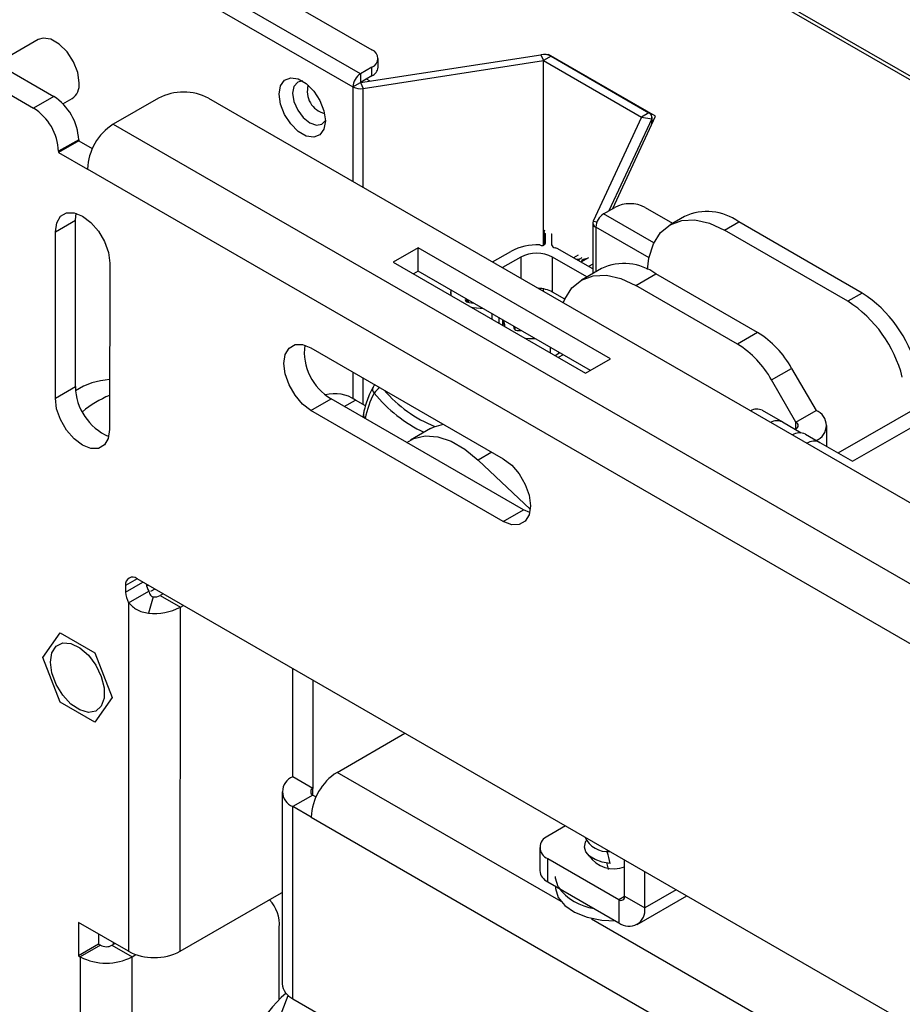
# Model space of a CAD drawing. Header units: millimetres. Extents: x 3619 to 4737, y 1503 to 2366.
# Tile 189 of 256: x 4450 to 4477, y 2203 to 2234. Entities that reach past the tile are written whole.
import ezdxf

# ---------------------------------------------------------------- set-up
doc = ezdxf.new("R2010")
doc.units = ezdxf.units.MM

msp = doc.modelspace()

# ---------------------------------------------------------------- linework, layer by layer
at = {"color": 7, "linetype": 'Continuous', "lineweight": 30}
for p, q in [((4415.3158, 2267.8653), (4644.0743, 2135.8058)), ((4644.2409, 2135.8223), (4415.4825, 2267.8818)), ((4405.1116, 2265.0205), (4460.5453, 2233.0193)), ((4460.1918, 2232.2709), (4404.2866, 2264.5443)), ((4403.8842, 2264.2323), (4459.9561, 2231.8627)), ((4450.1578, 2233.3359), (4448.866, 2232.5912)), ((4448.1275, 2233.0175), (4450.6419, 2231.5659)), ((4460.1918, 2231.9987), (4465.8014, 2232.8665)), ((4460.7406, 2232.475), (4460.7406, 2232.7472)), ((4465.8014, 2232.8665), (4465.8877, 2232.6806)), ((4466.1234, 2232.8167), (4465.8877, 2232.6806)), ((4466.0414, 2232.8753), (4465.9791, 2232.8656)), ((4469.3766, 2230.9499), (4466.0414, 2232.8753)), ((4466.0414, 2232.8753), (4466.0414, 2232.8513)), ((4466.1234, 2232.8167), (4469.1693, 2231.0583)), ((4447.5012, 2232.6565), (4450.0157, 2231.2049)), ((4460.5453, 2232.475), (4460.1918, 2232.2709)), ((4460.2781, 2231.8129), (4465.8877, 2232.6806)), ((4460.5453, 2232.2028), (4460.5453, 2232.475)), ((4465.8877, 2226.9316), (4465.8877, 2232.6806)), ((4465.8877, 2232.6806), (4468.9336, 2230.9222)), ((4460.1918, 2232.2709), (4460.1918, 2231.9987)), ((4460.5453, 2232.2028), (4460.1918, 2231.9987)), ((4459.9561, 2231.8627), (4460.1918, 2231.9987)), ((4460.1918, 2231.9987), (4460.2781, 2231.8129)), ((4450.6419, 2231.5659), (4450.0157, 2231.2049)), ((4450.9287, 2231.3371), (4451.215, 2231.5022)), ((4453.9072, 2231.5142), (4452.4979, 2230.7017)), ((4455.4637, 2231.5136), (4565.861, 2167.7827)), ((4468.9336, 2230.9222), (4467.4305, 2227.6838)), ((4468.0412, 2228.0729), (4469.3766, 2230.9499)), ((4469.1693, 2231.0583), (4468.9336, 2230.9222)), ((4468.9336, 2230.9222), (4469.2556, 2230.8724)), ((4469.2669, 2230.7137), (4469.2669, 2230.9222)), ((4452.4979, 2230.7017), (4564.4517, 2166.0722)), ((4469.2556, 2230.8724), (4467.9251, 2228.0058)), ((4469.277, 2230.7353), (4469.2669, 2230.7411)), ((4451.4197, 2230.2176), (4450.7935, 2229.8566)), ((4451.4197, 2230.1858), (4450.7935, 2229.8247)), ((4451.4197, 2230.2176), (4451.4197, 2230.1858)), ((4451.4197, 2230.1858), (4451.8448, 2229.9403)), ((4450.7935, 2229.8566), (4450.7935, 2229.8247)), ((4450.7935, 2229.8247), (4451.6915, 2229.3063)), ((4563.6454, 2164.6767), (4451.6915, 2229.3063)), ((4451.3225, 2227.7141), (4451.3459, 2227.9281)), ((4467.7525, 2227.9062), (4468.106, 2228.1103)), ((4469.0488, 2228.1103), (4469.904, 2227.6166)), ((4470.2727, 2227.8295), (4469.8255, 2227.5713)), ((4450.6962, 2227.3531), (4451.3225, 2227.7141)), ((4451.3195, 2222.5273), (4451.3225, 2227.7141)), ((4467.4192, 2227.634), (4467.4192, 2226.0525)), ((4471.5187, 2227.4036), (4471.9659, 2227.6618)), ((4475.8086, 2225.4435), (4471.9659, 2227.6618)), ((4450.6933, 2222.1663), (4450.6962, 2227.3531)), ((4465.8987, 2227.3525), (4465.8987, 2226.9357)), ((4465.9388, 2227.2936), (4465.9388, 2226.9819)), ((4466.1388, 2227.2833), (4466.1422, 2227.2848)), ((4466.1388, 2227.2833), (4466.1388, 2226.9457)), ((4475.3614, 2225.1853), (4471.5187, 2227.4036)), ((4461.9894, 2226.8485), (4461.2111, 2226.3998)), ((4461.989, 2226.1251), (4461.9894, 2226.8485)), ((4467.9762, 2223.3923), (4461.9894, 2226.8485)), ((4464.3033, 2226.4107), (4464.8721, 2226.739)), ((4467.4191, 2226.1939), (4466.3139, 2226.8319)), ((4466.9639, 2226.6267), (4466.8166, 2226.5417)), ((4452.3845, 2226.3784), (4452.3815, 2221.1917)), ((4461.2111, 2226.3998), (4467.1979, 2222.9436)), ((4465.1785, 2226.5621), (4464.6097, 2226.2338)), ((4467.2351, 2225.9463), (4466.1684, 2226.5621)), ((4466.1684, 2225.4734), (4466.1684, 2226.5621)), ((4466.8936, 2226.4973), (4466.9944, 2226.5041)), ((4467.288, 2226.5417), (4467.0523, 2226.4056)), ((4467.0827, 2226.4232), (4467.0827, 2226.4587)), ((4467.4191, 2226.3453), (4467.288, 2226.2696)), ((4461.989, 2226.1251), (4461.8378, 2226.038)), ((4467.3491, 2223.0308), (4461.989, 2226.1251)), ((4467.6927, 2226.2104), (4467.0665, 2225.8489)), ((4468.7596, 2225.6813), (4469.3859, 2226.0428)), ((4472.5526, 2224.2147), (4469.3859, 2226.0428)), ((4471.9264, 2223.8532), (4468.7596, 2225.6813)), ((4463.0016, 2225.46), (4463.0016, 2225.3661)), ((4465.8877, 2225.496), (4465.8877, 2225.5724)), ((4466.5484, 2225.254), (4466.1684, 2225.4734)), ((4475.8086, 2225.4435), (4475.3614, 2225.1853)), ((4463.519, 2225.2418), (4463.519, 2225.162)), ((4463.5755, 2225.1464), (4463.7231, 2225.124)), ((4463.6982, 2224.9854), (4463.652, 2224.9906)), ((4464.016, 2224.9549), (4463.6982, 2224.9854)), ((4464.279, 2224.8031), (4464.279, 2224.6287)), ((4464.5051, 2224.4982), (4464.5051, 2224.6726)), ((4464.6188, 2224.6069), (4464.6188, 2224.4326)), ((4464.6231, 2224.4301), (4464.6231, 2224.6044)), ((4464.6761, 2224.4708), (4464.6671, 2224.579)), ((4464.6955, 2224.3883), (4464.6761, 2224.4708)), ((4464.9494, 2224.4161), (4464.9609, 2224.3578)), ((4465.009, 2224.3004), (4465.009, 2224.3817)), ((4472.5526, 2224.2147), (4471.9264, 2223.8532)), ((4458.6503, 2223.7367), (4464.6371, 2220.2806)), ((4466.4003, 2223.5785), (4466.2493, 2223.4913)), ((4466.3649, 2223.5581), (4466.3649, 2223.5989)), ((4467.1979, 2222.9436), (4467.9762, 2223.3923)), ((4472.9847, 2222.736), (4473.6109, 2223.0975)), ((4473.6109, 2223.0975), (4474.3699, 2221.7829)), ((4473.7437, 2221.4214), (4472.9847, 2222.736)), ((4450.6933, 2222.1663), (4451.3195, 2222.5273)), ((4458.6492, 2221.7865), (4459.2754, 2222.1475)), ((4465.2622, 2218.6914), (4459.2754, 2222.1475)), ((4460.3512, 2221.9261), (4460.0341, 2222.1091)), ((4475.0595, 2220.4615), (4478.0144, 2222.1674)), ((4464.636, 2218.3304), (4458.6492, 2221.7865)), ((4472.6979, 2221.7904), (4473.3241, 2221.4289)), ((4473.7437, 2221.4214), (4474.3699, 2221.7829)), ((4473.3241, 2221.4289), (4473.9106, 2221.0902)), ((4475.5066, 2220.2033), (4477.9437, 2221.6102)), ((4462.3716, 2221.224), (4461.7454, 2220.8625)), ((4473.72, 2221.2003), (4473.7437, 2221.214)), ((4474.7037, 2220.667), (4474.7037, 2221.3177)), ((4474.0374, 2221.0517), (4474.4846, 2220.7935)), ((4474.4846, 2220.7935), (4475.5066, 2220.2033)), ((4463.8575, 2220.2396), (4465.4757, 2218.7157)), ((4464.636, 2218.3304), (4465.2622, 2218.6914)), ((4465.4575, 2218.6051), (4465.2622, 2218.6914)), ((4491.2619, 2194.5957), (4453.2413, 2216.5446)), ((4452.8818, 2216.337), (4452.8817, 2216.1296)), ((4453.5327, 2216.335), (4453.5868, 2216.3451)), ((4453.7946, 2216.2252), (4453.6565, 2216.1456)), ((4452.9737, 2215.7988), (4453.6, 2216.1598)), ((4453.7379, 2215.9814), (4453.5928, 2215.4775)), ((4454.0526, 2216.0762), (4453.9591, 2216.0223)), ((4453.9591, 2216.0223), (4454.5853, 2215.6608)), ((4452.9737, 2215.7988), (4452.9675, 2204.9421)), ((4454.5792, 2204.9415), (4454.5853, 2215.6608)), ((4454.5853, 2215.6608), (4454.6789, 2215.7147)), ((4450.3045, 2214.0892), (4450.8444, 2214.8567)), ((4450.8444, 2214.8567), (4451.9228, 2214.2342)), ((4450.8431, 2212.699), (4450.3045, 2214.0892)), ((4451.9228, 2214.2342), (4452.4614, 2212.844)), ((4458.086, 2210.3786), (4458.086, 2213.7478)), ((4458.7122, 2213.3863), (4458.7122, 2210.0171)), ((4452.4614, 2212.844), (4451.9216, 2212.0765)), ((4451.9216, 2212.0765), (4450.8431, 2212.699)), ((4459.4606, 2210.5157), (4461.5727, 2211.735)), ((4458.7122, 2210.0171), (4458.086, 2210.3786)), ((4457.7522, 2209.9134), (4457.7522, 2203.9306)), ((4458.7122, 2209.8098), (4458.086, 2209.4483)), ((4458.7122, 2209.8098), (4458.8081, 2209.7544)), ((4458.086, 2203.4654), (4458.086, 2209.4483)), ((4458.6548, 2209.1199), (4458.086, 2209.4483)), ((4466.5766, 2208.8463), (4466.0183, 2208.524)), ((4465.7703, 2208.1783), (4465.7703, 2207.4552)), ((4466.0183, 2207.1096), (4466.0183, 2207.8327)), ((4466.0183, 2207.8327), (4468.2334, 2206.554)), ((4468.413, 2206.6577), (4468.413, 2207.7861)), ((4469.0392, 2206.2962), (4469.0392, 2207.4246)), ((4466.0183, 2207.1096), (4468.2334, 2205.8308)), ((4466.2559, 2206.9724), (4466.2559, 2206.9441)), ((4454.5792, 2204.9415), (4457.6648, 2206.7204)), ((4457.6648, 2206.7204), (4457.7522, 2206.7738)), ((4468.413, 2206.6577), (4469.0392, 2206.2962)), ((4468.8032, 2205.7744), (4470.3505, 2206.6677)), ((4468.2334, 2206.554), (4468.2334, 2205.8308)), ((4451.4109, 2205.8407), (4451.4104, 2204.8034)), ((4452.9675, 2204.9421), (4451.4109, 2205.8407)), ((4452.0368, 2205.4794), (4452.0366, 2205.1644)), ((4457.6619, 2203.4374), (4457.6632, 2205.6811)), ((4452.0366, 2205.1644), (4451.4104, 2204.8034)), ((4452.0964, 2205.1298), (4451.4702, 2204.7688)), ((4452.0366, 2205.1644), (4452.0964, 2205.1298)), ((4452.4557, 2205.1297), (4452.5492, 2205.1836)), ((4452.4557, 2205.1297), (4453.0819, 2204.7682)), ((4452.4999, 2205.1552), (4452.4989, 2205.2126)), ((4453.0819, 2204.7682), (4453.2027, 2204.8378)), ((4451.4104, 2204.8034), (4451.4702, 2204.7688)), ((4451.4702, 2204.7688), (4451.4127, 2104.3061)), ((4453.0244, 2104.491), (4453.0819, 2204.7682)), ((4457.0407, 2201.2394), (4457.9434, 2203.5659)), ((4458.086, 2203.4654), (4496.2059, 2181.4593))]:
    msp.add_line(p, q, dxfattribs=at)
at = {"color": 8, "linetype": 'Continuous', "lineweight": 30}
for p, q in [((4460.4892, 2232.0447), (4460.3803, 2232.1076)), ((4459.9561, 2231.8627), (4459.9561, 2228.9203)), ((4460.2781, 2228.7344), (4460.2781, 2231.8129)), ((4469.2556, 2230.6892), (4469.2556, 2230.8724)), ((4469.3192, 2227.0018), (4467.7525, 2227.9062)), ((4467.4305, 2227.6838), (4467.5534, 2227.6648)), ((4469.1717, 2226.5426), (4467.5168, 2227.498)), ((4467.5168, 2227.498), (4467.5168, 2226.1089)), ((4465.1785, 2226.5621), (4465.1785, 2225.9054)), ((4466.9944, 2226.4391), (4466.9944, 2226.5041)), ((4463.5001, 2225.1714), (4463.5001, 2225.2527)), ((4463.5521, 2225.1511), (4463.5521, 2225.2227)), ((4463.6982, 2224.9854), (4463.6982, 2224.964)), ((4464.6761, 2224.4708), (4464.6761, 2224.3995)), ((4466.0977, 2223.7532), (4466.0977, 2223.5788)), ((4466.4963, 2223.5231), (4466.3452, 2223.4359)), ((4459.9561, 2222.9829), (4459.9561, 2222.1518)), ((4460.2781, 2221.9683), (4460.2781, 2222.797)), ((4459.688, 2221.9093), (4460.0341, 2222.1091)), ((4460.3379, 2221.5404), (4460.3369, 2221.5347)), ((4473.7437, 2221.214), (4473.7437, 2221.4214)), ((4464.2828, 2220.4851), (4463.8575, 2220.2396)), ((4453.2416, 2216.5444), (4452.8818, 2216.337)), ((4452.8817, 2216.1296), (4453.4213, 2216.4407)), ((4466.4326, 2206.4908), (4459.4606, 2210.5157)), ((4458.7122, 2209.8098), (4458.7122, 2210.0171)), ((4458.6548, 2209.1199), (4496.1822, 2187.4558)), ((4468.2334, 2206.554), (4468.413, 2206.6577)), ((4470.0166, 2206.8604), (4469.0392, 2206.2962)), ((4495.4328, 2189.7493), (4467.3809, 2205.9434))]:
    msp.add_line(p, q, dxfattribs=at)
at = {"color": 7, "linetype": 'Continuous', "lineweight": 30, "flags": 128}
for points in [[(4451.4348, 2231.9871), (4451.3898, 2232.3088), (4451.26, 2232.6438), (4451.061, 2232.9517), (4450.8169, 2233.1954), (4450.557, 2233.3454), (4450.3127, 2233.3837), (4450.1578, 2233.3359)], [(4459.0975, 2230.8069), (4459.0541, 2230.548), (4458.9293, 2230.3704), (4458.7381, 2230.2955), (4458.5034, 2230.3323), (4458.2538, 2230.4764), (4458.0192, 2230.7105), (4457.8279, 2231.0062), (4457.7031, 2231.3279), (4457.6597, 2231.6369), (4457.7031, 2231.8958), (4457.8279, 2232.0734), (4458.0192, 2232.1483), (4458.2538, 2232.1115), (4458.5034, 2231.9674), (4458.7381, 2231.7333), (4458.9293, 2231.4376), (4459.0541, 2231.1158), (4459.0975, 2230.8069)], [(4458.3852, 2232.0482), (4458.2362, 2232.0129), (4458.1203, 2231.8795), (4458.0796, 2231.6667), (4458.1203, 2231.4069), (4458.2362, 2231.1396), (4458.4097, 2230.9056), (4458.6143, 2230.7405), (4458.8189, 2230.6693), (4458.9924, 2230.703), (4459.0975, 2230.8144)], [(4450.6962, 2227.3531), (4450.7377, 2227.6305), (4450.8578, 2227.8331), (4451.0447, 2227.9411), (4451.2801, 2227.9437), (4451.5409, 2227.8408), (4451.8018, 2227.6425), (4452.037, 2227.3682), (4452.2236, 2227.0446), (4452.3434, 2226.7036), (4452.3845, 2226.3784)], [(4469.1278, 2226.1756), (4469.17, 2226.5337), (4469.3062, 2226.9737), (4469.5275, 2227.3241), (4469.8253, 2227.5712), (4470.1882, 2227.7056), (4470.6023, 2227.7222), (4471.0515, 2227.6202), (4471.5187, 2227.4036)], [(4465.9314, 2227.4065), (4465.9139, 2227.3906), (4465.8989, 2227.3572), (4465.9076, 2227.323), (4465.9388, 2227.2936)], [(4465.7681, 2226.9411), (4465.7916, 2226.931), (4465.8193, 2226.9253), (4465.8486, 2226.9245), (4465.8771, 2226.9286), (4465.9022, 2226.9373), (4465.9219, 2226.9499), (4465.9345, 2226.9652), (4465.9388, 2226.9819)], [(4467.2427, 2226.5155), (4467.1217, 2226.4886), (4467.0826, 2226.459)], [(4466.502, 2225.1414), (4466.5472, 2225.2514), (4466.7685, 2225.6017), (4467.0663, 2225.8489), (4467.4292, 2225.9833), (4467.8432, 2225.9998), (4468.2925, 2225.8978), (4468.7596, 2225.6813)], [(4463.022, 2225.3544), (4463.0022, 2225.4425), (4463.0117, 2225.5347)], [(4463.4626, 2225.2744), (4463.4569, 2225.2642), (4463.4513, 2225.2393), (4463.4571, 2225.2143), (4463.4739, 2225.1911), (4463.5005, 2225.1712), (4463.5352, 2225.1559), (4463.5755, 2225.1464)], [(4464.9609, 2224.3578), (4464.9725, 2224.3317), (4464.9962, 2224.3086), (4465.0301, 2224.2901), (4465.0715, 2224.2778), (4465.1172, 2224.2725), (4465.1636, 2224.2748), (4465.1869, 2224.279)], [(4458.6492, 2221.7865), (4458.3884, 2221.9848), (4458.1531, 2222.2591), (4457.9665, 2222.5827), (4457.8467, 2222.9237), (4457.8056, 2223.2489), (4457.8471, 2223.5264), (4457.9671, 2223.729), (4458.154, 2223.8369), (4458.3894, 2223.8396), (4458.6503, 2223.7367)], [(4465.6378, 2224.0187), (4465.4417, 2224.0144), (4465.3255, 2224.0246)], [(4452.3815, 2221.1917), (4452.3401, 2220.9142), (4452.22, 2220.7116), (4452.0331, 2220.6037), (4451.7977, 2220.601), (4451.5368, 2220.7039), (4451.276, 2220.9022), (4451.0408, 2221.1765), (4450.8541, 2221.5001), (4450.7344, 2221.8411), (4450.6933, 2222.1663)], [(4462.3716, 2221.224), (4462.4812, 2221.2786), (4462.776, 2221.355)], [(4461.6326, 2220.7867), (4461.855, 2220.9171), (4462.2041, 2220.9984), (4462.5957, 2220.9678), (4463.0133, 2220.8265), (4463.4398, 2220.5804), (4463.8575, 2220.2396)], [(4464.6371, 2220.2806), (4464.898, 2220.0823), (4465.1332, 2219.8079), (4465.3198, 2219.4844), (4465.4396, 2219.1433), (4465.4807, 2218.8181), (4465.4392, 2218.5407), (4465.3192, 2218.3381), (4465.1323, 2218.2301), (4464.8969, 2218.2275), (4464.636, 2218.3304)], [(4450.5418, 2213.9522), (4450.5876, 2214.2414), (4450.7195, 2214.4466), (4450.9234, 2214.5456), (4451.177, 2214.5277), (4451.453, 2214.3948), (4451.7214, 2214.1614), (4451.9531, 2213.8526), (4452.123, 2213.502), (4452.2127, 2213.1476), (4452.2126, 2212.8277), (4452.1225, 2212.5771), (4451.9523, 2212.4229), (4451.7204, 2212.3817), (4451.4519, 2212.4582), (4451.1759, 2212.6439), (4450.9224, 2212.9188), (4450.7188, 2213.253), (4450.5872, 2213.6104), (4450.5418, 2213.9522)], [(4467.9596, 2207.6756), (4467.7105, 2207.717), (4467.491, 2207.7966), (4467.3182, 2207.9081), (4467.2057, 2208.043), (4467.1622, 2208.1905), (4467.1912, 2208.3392), (4467.2196, 2208.3916)], [(4466.3426, 2206.9466), (4466.2579, 2207.2185), (4466.2559, 2207.2681)], [(4466.2559, 2206.9441), (4466.2579, 2206.8944), (4466.3426, 2206.6225), (4466.5463, 2206.3725), (4466.8551, 2206.1615), (4467.2479, 2206.0038), (4467.6981, 2205.9102), (4468.1374, 2205.8863)]]:
    msp.add_lwpolyline(points, dxfattribs=at)
at = {"color": 7, "linetype": 'Continuous', "lineweight": 30}
for centre, radius, start, end in [((4460.442, 2232.7472), 0.2911, 290.78286, 69.21751), ((4465.8883, 2232.3622), 0.5117, 62.64359, 99.77038), ((4460.407, 2232.5082), 0.3353, 294.3727, 354.30776), ((4460.4678, 2231.8394), 0.5123, 122.60588, 177.39436), ((4450.9348, 2231.9214), 0.5043, 303.75886, 7.47805), ((4460.1912, 2232.3171), 0.5117, 242.64164, 279.77233), ((4449.7309, 2230.1419), 1.6905, 2.56631, 57.38996), ((4454.6849, 2230.0107), 1.6927, 62.60474, 117.35107), ((4449.1046, 2229.7809), 1.6905, 2.56655, 57.38971), ((4469.1174, 2230.9212), 0.1466, 340.54051, 69.25628), ((4453.441, 2229.226), 1.7513, 122.58325, 177.37292), ((4468.5774, 2227.2005), 1.0247, 62.60942, 117.3907), ((4468.0285, 2227.4747), 0.5123, 122.60588, 177.39436), ((4470.9739, 2226.2771), 1.7034, 54.38224, 114.30725), ((4467.5687, 2227.635), 0.1465, 160.53746, 249.25934), ((4465.6706, 2225.2862), 1.6578, 86.62846, 118.79388), ((4466.2542, 2226.9734), 0.1187, 193.51292, 268.35451), ((4465.6735, 2225.6068), 1.0759, 62.60958, 117.39054), ((4466.212, 2226.649), 0.2094, 60.8784, 79.33789), ((4467.0032, 2226.5882), 0.0846, 264.01207, 339.95219), ((4468.3938, 2224.658), 1.7034, 54.38234, 114.30726), ((4465.6991, 2224.5959), 0.9952, 61.86117, 88.58626), ((4473.6506, 2222.1077), 3.9729, 14.21451, 57.10048), ((4473.2034, 2221.8495), 3.9729, 14.21451, 57.10048), ((4470.9365, 2221.6238), 3.0536, 28.85564, 58.04533), ((4470.3103, 2221.2623), 3.0536, 28.85564, 58.04533), ((4460.1456, 2223.6122), 1.7037, 172.8932, 239.2843), ((4452.502, 2220.5888), 2.1612, 93.17159, 122.96613), ((4453.0231, 2222.5473), 1.7037, 180.67172, 247.03593), ((4459.394, 2221.1874), 1.1222, 55.21968, 105.2031), ((4463.0657, 2221.0139), 2.7781, 151.78539, 169.07461), ((4460.7673, 2222.4137), 0.2117, 125.62193, 151.17656), ((4453.5462, 2219.3877), 3.0949, 112.09394, 130.42825), ((4472.5265, 2221.4235), 0.405, 64.96314, 119.11784), ((4474.1934, 2221.3177), 0.4976, 290.78331, 69.21648), ((4460.4876, 2221.6268), 0.2117, 168.50019, 197.10597), ((4473.1527, 2221.062), 0.405, 64.96314, 119.11784), ((4473.7043, 2221.3177), 0.1109, 290.78546, 69.21454), ((4473.8638, 2220.6726), 0.417, 65.38901, 122.95341), ((4474.311, 2220.4144), 0.417, 65.38901, 122.95341), ((4453.101, 2216.3725), 0.222, 50.82907, 189.18167), ((4454.2931, 2216.5384), 0.7898, 191.22864, 208.64178), ((4453.6015, 2216.1516), 0.7201, 181.75536, 209.34094), ((4453.782, 2216.3618), 0.383, 263.38301, 297.54274), ((4453.7907, 2217.1844), 1.7184, 263.38495, 297.54158), ((4458.2626, 2209.9134), 0.4976, 110.78336, 249.21707), ((4460.4043, 2209.0403), 1.7513, 122.60508, 177.39492), ((4458.7516, 2209.9134), 0.1109, 110.78546, 249.21454), ((4466.1494, 2208.1783), 0.3697, 110.78346, 249.21713), ((4467.8927, 2208.8422), 0.7975, 205.15423, 274.81713), ((4468.076, 2208.4388), 0.9304, 213.70011, 291.23472), ((4466.194, 2207.4975), 0.4258, 185.69496, 245.6258), ((4467.7067, 2207.9475), 1.692, 216.26983, 261.90465), ((4468.3035, 2206.6399), 0.1109, 230.79875, 9.212), ((4456.5263, 2205.7722), 1.1406, 355.41745, 42.77185), ((4468.548, 2206.2165), 0.4977, 230.79635, 9.2144), ((4452.2762, 2205.4766), 0.3906, 242.60467, 297.35134), ((4453.7739, 2206.4982), 1.7526, 242.60473, 297.35144), ((4452.2766, 2206.3249), 1.7526, 242.60474, 297.35128), ((4458.3226, 2203.9875), 0.5732, 185.69491, 245.62599), ((4460.4804, 2200.5875), 4.008, 130.54038, 176.01767)]:
    msp.add_arc(centre, radius, start, end, dxfattribs=at)
at = {"color": 8, "linetype": 'Continuous', "lineweight": 30}
for centre, radius, start, end in [((4459.2444, 2231.7217), 0.709, 163.95002, 256.04452), ((4460.7333, 2222.4469), 0.1664, 155.54816, 225.94802), ((4461.1747, 2221.9423), 0.6772, 124.4669, 145.35501), ((4464.1116, 2225.1616), 4.499, 219.04862, 244.37216), ((4464.0068, 2225.04), 4.0406, 220.41675, 248.19229), ((4460.413, 2221.6514), 0.134, 172.4773, 235.92087)]:
    msp.add_arc(centre, radius, start, end, dxfattribs=at)
at = {"color": 7, "linetype": 'Continuous', "lineweight": 30}
for points, knots in [([(4460.5818, 2222.5157), (4460.5411, 2222.4357), (4460.4281, 2222.2135), (4460.3348, 2221.9229), (4460.289, 2221.7101), (4460.2801, 2221.669)], [0, 0, 0, 0, 0.3126868, 0.8672775, 1, 1, 1, 1]), ([(4453.6, 2216.1598), (4453.6073, 2216.136), (4453.6207, 2216.0924), (4453.652, 2216.0355), (4453.6855, 2216.001), (4453.7153, 2215.9856), (4453.7303, 2215.9828), (4453.7379, 2215.9814)], [0, 0, 0, 0, 0.3225785, 0.591827, 0.8114226, 0.9050731, 1, 1, 1, 1]), ([(4452.9737, 2215.7988), (4453.0534, 2215.7203), (4453.1778, 2215.5979), (4453.401, 2215.5074), (4453.5282, 2215.4876), (4453.5928, 2215.4775)], [0, 0, 0, 0, 0.4674582, 0.7292177, 1, 1, 1, 1]), ([(4467.9596, 2207.6756), (4467.9315, 2207.7985), (4467.9012, 2207.9308), (4467.8675, 2208.0578), (4467.8651, 2208.0669)], [0, 0, 0, 0, 0.9285587, 1, 1, 1, 1]), ([(4467.914, 2207.494), (4467.9005, 2207.5526), (4467.8845, 2207.6221), (4467.8668, 2207.6888), (4467.864, 2207.6993)], [0, 0, 0, 0, 0.8422245, 1, 1, 1, 1])]:
    msp.add_open_spline(points, degree=3, knots=knots, dxfattribs=at)

doc.saveas('drawing.dxf')
